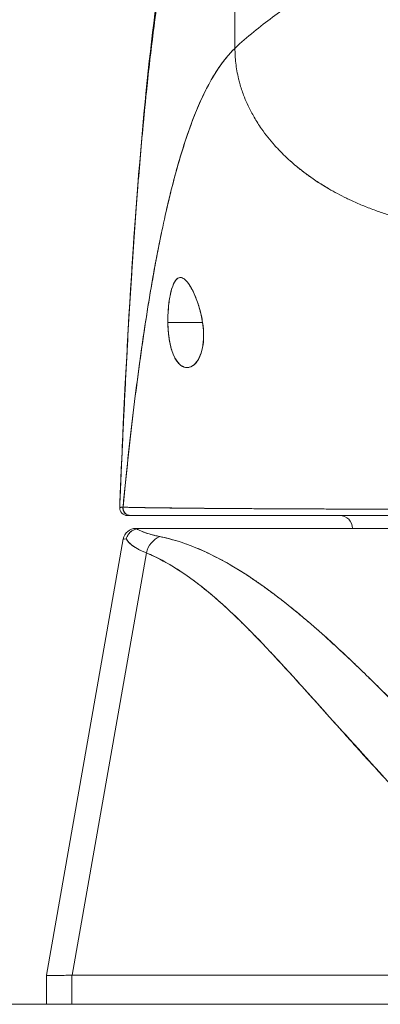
# Model space of a CAD drawing. Header units: inches. Extents: x 14 to 326, y 10 to 205.
# Tile 54 of 107: x 238.289 to 238.841, y 60.681 to 62.188. Entities that reach past the tile are written whole.
import ezdxf

# ---------------------------------------------------------------- set-up
doc = ezdxf.new("R2010")
doc.units = ezdxf.units.IN
doc.header["$LTSCALE"] = 20
doc.header["$MEASUREMENT"] = 0
doc.layers.add('Hatch (ANSI)', color=7, linetype='Continuous', lineweight=5)
doc.layers.add('Visible (ANSI)', color=7, linetype='Continuous', lineweight=5)

msp = doc.modelspace()

# ---------------------------------------------------------------- hatches: boundary and pattern name
at = {"layer": 'Hatch (ANSI)'}
h = msp.add_hatch(dxfattribs=at)
h.set_pattern_fill('ANSI31', color=256, scale=20, angle=90, style=0)
edge = h.paths.add_edge_path()
edge.add_line((257.2125, 59.931), (257.2545, 59.931))
edge.add_line((257.2545, 59.931), (257.3062, 59.931))
edge.add_line((257.3062, 59.931), (257.3062, 60.556))
edge.add_ellipse((257.1812, 60.556), major_axis=(0.125, 0), ratio=1, start_angle=0, end_angle=90)
edge.add_line((257.1812, 60.681), (237.0562, 60.681))
edge.add_ellipse((237.0562, 60.556), major_axis=(0, 0.1249), ratio=1, start_angle=0, end_angle=90)
edge.add_line((236.9312, 60.556), (236.9312, 60.056))
edge.add_line((236.9312, 60.056), (237.0249, 60.056))
edge.add_line((237.0249, 60.056), (237.0249, 60.556))
edge.add_ellipse((237.0562, 60.556), major_axis=(-0.0312, 0), ratio=1, start_angle=270, end_angle=360, ccw=False)
edge.add_line((237.0562, 60.5873), (256.2937, 60.5873))
edge.add_line((256.2937, 60.5873), (257.0437, 60.5873))
edge.add_line((257.0437, 60.5873), (257.1812, 60.5873))
edge.add_ellipse((257.1812, 60.556), major_axis=(0, 0.0313), ratio=1, start_angle=270, end_angle=360, ccw=False)
edge.add_line((257.2125, 60.556), (257.2125, 60.4329))
edge.add_line((257.2125, 60.4329), (257.2125, 59.9882))
edge.add_line((257.2125, 59.9882), (257.2125, 59.931))

# ---------------------------------------------------------------- linework, layer by layer
at = {"layer": 'Visible (ANSI)'}
for p, q in [((238.6185, 62.1439), (238.6181, 62.4291)), ((238.6181, 62.4291), (238.6185, 62.1439)), ((238.5158, 61.7243), (238.5689, 61.7243)), ((238.5689, 61.7243), (238.5158, 61.7243)), ((238.8122, 61.4387), (238.8122, 61.4387)), ((238.8135, 61.4387), (238.8135, 61.4387)), ((238.8297, 61.4386), (238.8297, 61.4386)), ((238.4669, 61.4093), (238.4748, 61.4093)), ((238.4753, 61.4093), (239.1407, 61.4093)), ((238.4753, 61.4093), (238.4753, 61.4093)), ((238.3299, 60.7256), (238.4475, 61.3931)), ((238.483, 61.3717), (238.369, 60.7256)), ((238.369, 60.7256), (238.483, 61.3717)), ((238.6168, 61.3503), (238.6169, 61.3503)), ((238.7247, 61.2715), (238.7247, 61.2715)), ((238.7247, 61.2715), (238.7247, 61.2715)), ((238.7011, 61.1894), (238.7011, 61.1896)), ((238.7206, 61.1681), (238.7206, 61.1679)), ((238.3299, 60.7256), (238.3299, 60.7256)), ((238.3299, 60.7256), (238.3299, 60.681)), ((238.369, 60.7256), (238.3686, 60.7256)), ((238.3686, 60.681), (238.3686, 60.7256)), ((238.3686, 60.7256), (238.3686, 60.681)), ((238.369, 60.7256), (238.8606, 60.7256)), ((238.8606, 60.7256), (238.369, 60.7256)), ((257.1812, 60.681), (237.0562, 60.681))]:
    msp.add_line(p, q, dxfattribs=at)
for centre, radius, start, end in [((238.4538, 61.4408), 0.0118, 177.7242, 270), ((238.4538, 61.4408), 0.0118, 177.7242, 270), ((238.7787, 61.4093), 0.0197, 0, 90), ((238.4669, 61.3896), 0.0197, 90.0001, 170), ((238.4669, 61.3896), 0.0197, 90, 169.9973)]:
    msp.add_arc(centre, radius, start, end, dxfattribs=at)
for centre, major_axis, ratio, start_param, end_param in [((238.4588, 61.4408), (0, -0.0118), 0.999958, 4.618394, 6.283185), ((238.4588, 61.4408), (-0.0011, -0.0118), 0.999959, 4.712389, 6.37718), ((239.1783, 61.4093), (-0.7114, 0), 0.00001, 0.00083, 0.148995), ((239.1461, 61.3897), (-0.6986, 0.0033), 0.000807, 6.168225, 6.283059), ((239.1461, 61.3897), (-0.6986, 0.0033), 0.000808, 6.168225, 6.283059), ((238.5132, 61.3662), (0.0117, 0.0312), 0.918447, 0.714615, 1.733976), ((238.5132, 61.3662), (-0.0117, -0.0312), 0.918447, 3.856208, 4.875568), ((239.017, 60.769), (-0.6871, -0.0434), 0.010707, 6.282471, 6.619896)]:
    msp.add_ellipse(centre, major_axis=major_axis, ratio=ratio, start_param=start_param, end_param=end_param, dxfattribs=at)
for points, knots in [([(238.442, 61.4413), (238.4513, 61.6705), (238.4635, 61.8892), (238.4907, 62.1599), (238.5, 62.2356), (238.512, 62.3074)], [0, 0, 0, 0, 1.850892, 1.850892, 2.628358, 2.628358, 2.628358, 2.628358]), ([(238.8162, 62.3161), (238.8113, 62.3067), (238.8056, 62.2982), (238.7994, 62.2902), (238.7932, 62.2823), (238.7865, 62.275), (238.7792, 62.2681), (238.772, 62.2612), (238.7643, 62.2547), (238.7562, 62.2484), (238.7482, 62.2421), (238.7397, 62.236), (238.731, 62.2299), (238.7223, 62.2238), (238.7132, 62.2176), (238.704, 62.2113), (238.6948, 62.2049), (238.6854, 62.1983), (238.6759, 62.1914), (238.6664, 62.1844), (238.6568, 62.1771), (238.6472, 62.1692), (238.6376, 62.1613), (238.628, 62.1529), (238.6185, 62.1439)], [0, 0, 0, 0, 0.125, 0.125, 0.125, 0.25, 0.25, 0.25, 0.375, 0.375, 0.375, 0.5, 0.5, 0.5, 0.625, 0.625, 0.625, 0.75, 0.75, 0.75, 0.875001, 0.875001, 0.875001, 1, 1, 1, 1]), ([(238.6185, 62.1439), (238.628, 62.1529), (238.6376, 62.1613), (238.6472, 62.1692), (238.6568, 62.1771), (238.6664, 62.1844), (238.6759, 62.1914), (238.6854, 62.1983), (238.6948, 62.2049), (238.704, 62.2112), (238.7132, 62.2176), (238.7223, 62.2238), (238.731, 62.2299), (238.7397, 62.236), (238.7482, 62.2421), (238.7562, 62.2484), (238.7643, 62.2547), (238.772, 62.2612), (238.7792, 62.2681), (238.7865, 62.275), (238.7932, 62.2823), (238.7994, 62.2902), (238.8056, 62.2982), (238.8113, 62.3067), (238.8162, 62.3161)], [0, 0, 0, 0, 0.124961, 0.124961, 0.124961, 0.249967, 0.249967, 0.249967, 0.374972, 0.374972, 0.374972, 0.499978, 0.499978, 0.499978, 0.624983, 0.624983, 0.624983, 0.749989, 0.749989, 0.749989, 0.874994, 0.874994, 0.874994, 1, 1, 1, 1]), ([(238.442, 61.4413), (238.4441, 61.4921), (238.4462, 61.5409), (238.4485, 61.5877), (238.4508, 61.6345), (238.4531, 61.6792), (238.4556, 61.722), (238.4581, 61.7647), (238.4606, 61.8055), (238.4633, 61.8442), (238.466, 61.883), (238.4687, 61.9198), (238.4716, 61.9547), (238.4745, 61.9896), (238.4774, 62.0226), (238.4805, 62.0537), (238.4836, 62.0848), (238.4867, 62.1141), (238.49, 62.1416), (238.4933, 62.1691), (238.4966, 62.1949), (238.5001, 62.2189), (238.5036, 62.243), (238.5072, 62.2654), (238.5108, 62.2862), (238.5113, 62.2891), (238.5118, 62.2918), (238.5123, 62.2946)], [0, 0, 0, 0, 0.122921, 0.122921, 0.122921, 0.245842, 0.245842, 0.245842, 0.368763, 0.368763, 0.368763, 0.491684, 0.491684, 0.491684, 0.614605, 0.614605, 0.614605, 0.737526, 0.737526, 0.737526, 0.860447, 0.860447, 0.860447, 0.983368, 0.983368, 0.983368, 1, 1, 1, 1]), ([(238.5123, 62.2946), (238.5085, 62.2735), (238.5048, 62.2507), (238.5012, 62.2262), (238.4976, 62.2017), (238.4941, 62.1753), (238.4907, 62.1471), (238.4873, 62.1189), (238.484, 62.0888), (238.4808, 62.0567), (238.4776, 62.0247), (238.4745, 61.9907), (238.4716, 61.9546), (238.4686, 61.9185), (238.4658, 61.8804), (238.463, 61.8401), (238.4603, 61.7999), (238.4576, 61.7575), (238.4551, 61.713), (238.4525, 61.6685), (238.4501, 61.6219), (238.4478, 61.5731), (238.4458, 61.5308), (238.4439, 61.4868), (238.442, 61.4413)], [0, 0, 0, 0, 0.127116, 0.127116, 0.127116, 0.254233, 0.254233, 0.254233, 0.381349, 0.381349, 0.381349, 0.508466, 0.508466, 0.508466, 0.635582, 0.635582, 0.635582, 0.762699, 0.762699, 0.762699, 0.889815, 0.889815, 0.889815, 1, 1, 1, 1]), ([(238.6185, 62.1439), (238.6137, 62.1393), (238.609, 62.1342), (238.6043, 62.1284), (238.5997, 62.1227), (238.5951, 62.1164), (238.5906, 62.1094), (238.5861, 62.1025), (238.5816, 62.0949), (238.5773, 62.0866), (238.5729, 62.0784), (238.5686, 62.0695), (238.5644, 62.0599), (238.5602, 62.0504), (238.556, 62.0402), (238.552, 62.0292), (238.5479, 62.0183), (238.5439, 62.0067), (238.54, 61.9944), (238.536, 61.9821), (238.5322, 61.9691), (238.5284, 61.9554), (238.5246, 61.9416), (238.5209, 61.9272), (238.5172, 61.912), (238.5136, 61.8968), (238.51, 61.8809), (238.5065, 61.8642), (238.503, 61.8476), (238.4996, 61.8302), (238.4963, 61.8121), (238.4929, 61.7939), (238.4896, 61.7751), (238.4864, 61.7555), (238.4832, 61.7359), (238.4801, 61.7155), (238.477, 61.6944), (238.474, 61.6734), (238.471, 61.6515), (238.4681, 61.629), (238.4651, 61.6065), (238.4623, 61.5832), (238.4595, 61.5592), (238.4567, 61.5353), (238.4541, 61.5106), (238.4514, 61.4853), (238.45, 61.471), (238.4485, 61.4566), (238.4471, 61.4419)], [0, 0, 0, 0, 0.06426, 0.06426, 0.06426, 0.128523, 0.128523, 0.128523, 0.192785, 0.192785, 0.192785, 0.257047, 0.257047, 0.257047, 0.321309, 0.321309, 0.321309, 0.385571, 0.385571, 0.385571, 0.449834, 0.449834, 0.449834, 0.514096, 0.514096, 0.514096, 0.578358, 0.578358, 0.578358, 0.64262, 0.64262, 0.64262, 0.706882, 0.706882, 0.706882, 0.771145, 0.771145, 0.771145, 0.835407, 0.835407, 0.835407, 0.899669, 0.899669, 0.899669, 0.963931, 0.963931, 0.963931, 1, 1, 1, 1]), ([(238.4471, 61.4419), (238.452, 61.4927), (238.4572, 61.541), (238.4627, 61.5865), (238.4682, 61.6321), (238.474, 61.6749), (238.4801, 61.715), (238.4861, 61.7551), (238.4924, 61.7924), (238.499, 61.8268), (238.5056, 61.8613), (238.5125, 61.893), (238.5197, 61.9219), (238.5268, 61.9508), (238.5342, 61.977), (238.5419, 62.0005), (238.5496, 62.024), (238.5576, 62.0448), (238.5658, 62.0631), (238.574, 62.0814), (238.5825, 62.0972), (238.5913, 62.1106), (238.6001, 62.124), (238.6091, 62.135), (238.6185, 62.1439)], [0, 0, 0, 0, 0.125007, 0.125007, 0.125007, 0.250015, 0.250015, 0.250015, 0.375022, 0.375022, 0.375022, 0.50003, 0.50003, 0.50003, 0.625037, 0.625037, 0.625037, 0.750045, 0.750045, 0.750045, 0.875052, 0.875052, 0.875052, 1, 1, 1, 1]), ([(238.6185, 62.1439), (238.6185, 62.1365), (238.6189, 62.129), (238.6198, 62.1214), (238.6207, 62.1134), (238.6221, 62.1053), (238.6241, 62.0974), (238.6246, 62.095), (238.6253, 62.0926), (238.6259, 62.0902), (238.6276, 62.0841), (238.6296, 62.0781), (238.6318, 62.0722), (238.6351, 62.0635), (238.639, 62.0549), (238.6435, 62.0465), (238.6449, 62.0438), (238.6464, 62.0411), (238.6479, 62.0385), (238.6514, 62.0325), (238.6552, 62.0265), (238.6592, 62.0207), (238.6653, 62.0121), (238.6719, 62.0037), (238.6792, 61.9955), (238.6806, 61.994), (238.682, 61.9925), (238.6834, 61.9909), (238.6896, 61.9843), (238.6962, 61.9778), (238.7032, 61.9715), (238.7076, 61.9676), (238.712, 61.9638), (238.7167, 61.9601), (238.7213, 61.9564), (238.7261, 61.9528), (238.731, 61.9492), (238.7359, 61.9457), (238.741, 61.9422), (238.7462, 61.9388), (238.7514, 61.9355), (238.7567, 61.9322), (238.7621, 61.929), (238.7709, 61.9239), (238.7799, 61.9191), (238.7893, 61.9145), (238.7915, 61.9135), (238.7937, 61.9124), (238.7959, 61.9114), (238.8017, 61.9087), (238.8076, 61.9061), (238.8136, 61.9036), (238.8196, 61.9011), (238.8256, 61.8988), (238.8317, 61.8966), (238.8378, 61.8943), (238.8439, 61.8922), (238.8501, 61.8902), (238.8521, 61.8896), (238.8541, 61.889), (238.8562, 61.8884)], [0, 0, 0, 0, 0.070424, 0.070424, 0.070424, 0.144534, 0.144534, 0.144534, 0.166667, 0.166667, 0.166667, 0.223343, 0.223343, 0.223343, 0.306734, 0.306734, 0.306734, 0.333333, 0.333333, 0.333333, 0.393545, 0.393545, 0.393545, 0.482972, 0.482972, 0.482972, 0.5, 0.5, 0.5, 0.574383, 0.574383, 0.574383, 0.620537, 0.620537, 0.620537, 0.666667, 0.666667, 0.666667, 0.713018, 0.713018, 0.713018, 0.759127, 0.759127, 0.759127, 0.833333, 0.833333, 0.833333, 0.850626, 0.850626, 0.850626, 0.895889, 0.895889, 0.895889, 0.940848, 0.940848, 0.940848, 0.985537, 0.985537, 0.985537, 1, 1, 1, 1]), ([(238.8562, 61.8884), (238.8541, 61.889), (238.8521, 61.8896), (238.8501, 61.8902), (238.8439, 61.8922), (238.8378, 61.8943), (238.8317, 61.8966), (238.8256, 61.8988), (238.8196, 61.9011), (238.8136, 61.9036), (238.8076, 61.9061), (238.8017, 61.9087), (238.7959, 61.9114), (238.7937, 61.9124), (238.7915, 61.9135), (238.7893, 61.9145), (238.7799, 61.9191), (238.7709, 61.9239), (238.7621, 61.929), (238.7512, 61.9354), (238.7408, 61.9421), (238.731, 61.9492), (238.7212, 61.9563), (238.7119, 61.9638), (238.7032, 61.9715), (238.6962, 61.9778), (238.6896, 61.9843), (238.6834, 61.9909), (238.682, 61.9925), (238.6806, 61.994), (238.6792, 61.9955), (238.6719, 62.0037), (238.6653, 62.0121), (238.6592, 62.0207), (238.6552, 62.0265), (238.6514, 62.0325), (238.6479, 62.0385), (238.6464, 62.0411), (238.6449, 62.0438), (238.6435, 62.0465), (238.639, 62.0549), (238.6351, 62.0635), (238.6318, 62.0722), (238.6296, 62.0781), (238.6276, 62.0841), (238.6259, 62.0902), (238.6253, 62.0925), (238.6246, 62.0949), (238.6241, 62.0974), (238.6221, 62.1053), (238.6207, 62.1134), (238.6198, 62.1214), (238.6189, 62.129), (238.6185, 62.1365), (238.6185, 62.1439)], [0, 0, 0, 0, 0.014459, 0.014459, 0.014459, 0.059137, 0.059137, 0.059137, 0.104088, 0.104088, 0.104088, 0.149345, 0.149345, 0.149345, 0.166667, 0.166667, 0.166667, 0.24084, 0.24084, 0.24084, 0.33319, 0.33319, 0.33319, 0.425633, 0.425633, 0.425633, 0.5, 0.5, 0.5, 0.517058, 0.517058, 0.517058, 0.606462, 0.606462, 0.606462, 0.666667, 0.666667, 0.666667, 0.693307, 0.693307, 0.693307, 0.776791, 0.776791, 0.776791, 0.833333, 0.833333, 0.833333, 0.855634, 0.855634, 0.855634, 0.929684, 0.929684, 0.929684, 1, 1, 1, 1]), ([(238.5689, 61.7243), (238.5677, 61.7318), (238.5661, 61.7395), (238.5639, 61.747), (238.5617, 61.7545), (238.5591, 61.7617), (238.5562, 61.768), (238.5533, 61.7743), (238.5503, 61.7798), (238.5473, 61.7839), (238.5443, 61.788), (238.5414, 61.7909), (238.5386, 61.7922), (238.5359, 61.7936), (238.5333, 61.7935), (238.5309, 61.792), (238.5285, 61.7904), (238.5264, 61.7875), (238.5245, 61.7834), (238.5226, 61.7792), (238.521, 61.7739), (238.5196, 61.7677), (238.5183, 61.7616), (238.5173, 61.7546), (238.5166, 61.7472), (238.516, 61.7398), (238.5157, 61.732), (238.5158, 61.7243)], [0, 0, 0, 0, 0.111111, 0.111111, 0.111111, 0.222222, 0.222222, 0.222222, 0.333333, 0.333333, 0.333333, 0.444444, 0.444444, 0.444444, 0.555556, 0.555556, 0.555556, 0.666667, 0.666667, 0.666667, 0.777778, 0.777778, 0.777778, 0.888889, 0.888889, 0.888889, 1, 1, 1, 1]), ([(238.5689, 61.7243), (238.5679, 61.7314), (238.5664, 61.7382), (238.5644, 61.7451), (238.5625, 61.752), (238.56, 61.759), (238.5574, 61.7652), (238.5558, 61.769), (238.5542, 61.7724), (238.5525, 61.7755), (238.5514, 61.7776), (238.5503, 61.7794), (238.5492, 61.7811), (238.5465, 61.7854), (238.5438, 61.7885), (238.5413, 61.7905), (238.5388, 61.7925), (238.5364, 61.7933), (238.5343, 61.7932), (238.5325, 61.793), (238.5309, 61.7922), (238.5293, 61.7907), (238.529, 61.7904), (238.5286, 61.79), (238.5283, 61.7896), (238.5264, 61.7874), (238.5247, 61.7843), (238.5232, 61.7802), (238.5216, 61.776), (238.5202, 61.7709), (238.5191, 61.7649), (238.5189, 61.7641), (238.5188, 61.7633), (238.5186, 61.7624), (238.5177, 61.7571), (238.517, 61.7512), (238.5165, 61.7453), (238.5159, 61.7384), (238.5157, 61.7315), (238.5158, 61.7243)], [0, 0, 0, 0, 0.1, 0.1, 0.1, 0.2, 0.2, 0.2, 0.2605674, 0.2605674, 0.2605674, 0.3, 0.3, 0.3, 0.4, 0.4, 0.4, 0.5, 0.5, 0.5, 0.5813015, 0.5813015, 0.5813015, 0.6, 0.6, 0.6, 0.7, 0.7, 0.7, 0.8, 0.8, 0.8, 0.8138596, 0.8138596, 0.8138596, 0.9, 0.9, 0.9, 0.9999975, 0.9999975, 0.9999975, 0.9999975]), ([(238.5158, 61.7243), (238.5158, 61.7234), (238.5159, 61.7226), (238.5159, 61.7217), (238.5161, 61.715), (238.5166, 61.7086), (238.5174, 61.7023), (238.5183, 61.6952), (238.5198, 61.6884), (238.5216, 61.6822), (238.5235, 61.6761), (238.5259, 61.6708), (238.5287, 61.6665), (238.5298, 61.6647), (238.531, 61.6632), (238.5323, 61.6618), (238.5341, 61.6599), (238.536, 61.6583), (238.538, 61.6573), (238.5413, 61.6555), (238.5447, 61.655), (238.5479, 61.6557), (238.5511, 61.6563), (238.5542, 61.658), (238.5569, 61.6606), (238.5596, 61.6632), (238.562, 61.6666), (238.564, 61.6708), (238.566, 61.6749), (238.5676, 61.6798), (238.5688, 61.6854), (238.5699, 61.6911), (238.5705, 61.6975), (238.5705, 61.7041), (238.5705, 61.7055), (238.5705, 61.707), (238.5704, 61.7085), (238.5703, 61.7136), (238.5697, 61.7188), (238.5689, 61.7243)], [0, 0, 0, 0, 0.011257, 0.011257, 0.011257, 0.1, 0.1, 0.1, 0.2, 0.2, 0.2, 0.3, 0.3, 0.3, 0.340774, 0.340774, 0.340774, 0.4, 0.4, 0.4, 0.5, 0.5, 0.5, 0.6, 0.6, 0.6, 0.7, 0.7, 0.7, 0.8, 0.8, 0.8, 0.9, 0.9, 0.9, 0.92235, 0.92235, 0.92235, 1, 1, 1, 1]), ([(238.5158, 61.7243), (238.5159, 61.7172), (238.5164, 61.7102), (238.5173, 61.7034), (238.5181, 61.6966), (238.5194, 61.6901), (238.521, 61.6842), (238.5227, 61.6784), (238.5248, 61.6731), (238.5273, 61.6688), (238.5298, 61.6644), (238.5327, 61.6609), (238.5358, 61.6586), (238.539, 61.6563), (238.5425, 61.6552), (238.5459, 61.6554), (238.5494, 61.6556), (238.5528, 61.6571), (238.5559, 61.6598), (238.559, 61.6624), (238.5617, 61.6661), (238.5639, 61.6706), (238.5661, 61.6751), (238.5678, 61.6803), (238.5689, 61.686), (238.57, 61.6917), (238.5705, 61.6979), (238.5705, 61.7044), (238.5705, 61.7108), (238.57, 61.7176), (238.5689, 61.7243)], [0, 0, 0, 0, 0.1, 0.1, 0.1, 0.2, 0.2, 0.2, 0.3, 0.3, 0.3, 0.4, 0.4, 0.4, 0.5, 0.5, 0.5, 0.6, 0.6, 0.6, 0.7, 0.7, 0.7, 0.8, 0.8, 0.8, 0.9, 0.9, 0.9, 1, 1, 1, 1]), ([(238.4471, 61.4419), (238.4469, 61.4418), (238.4467, 61.4417), (238.4465, 61.4416), (238.4463, 61.4416), (238.4462, 61.4416), (238.446, 61.4416), (238.446, 61.4416), (238.446, 61.4416), (238.446, 61.4416), (238.4458, 61.4416), (238.4457, 61.4417), (238.4456, 61.4417), (238.4454, 61.4417), (238.4453, 61.4417), (238.4452, 61.4417), (238.4451, 61.4417), (238.4451, 61.4417), (238.445, 61.4417), (238.445, 61.4417), (238.4449, 61.4417), (238.4449, 61.4417), (238.4448, 61.4417), (238.4447, 61.4417), (238.4446, 61.4417), (238.4444, 61.4416), (238.4442, 61.4416), (238.4441, 61.4415), (238.4441, 61.4415), (238.444, 61.4415), (238.444, 61.4415), (238.4438, 61.4415), (238.4437, 61.4414), (238.4435, 61.4414), (238.4434, 61.4413), (238.4433, 61.4413), (238.4433, 61.4413), (238.4432, 61.4413), (238.4431, 61.4413), (238.4431, 61.4413), (238.443, 61.4413), (238.4429, 61.4413), (238.4429, 61.4413), (238.4428, 61.4413), (238.4427, 61.4414), (238.4427, 61.4414), (238.4427, 61.4414), (238.4427, 61.4414), (238.4427, 61.4414), (238.4426, 61.4414), (238.4426, 61.4415), (238.4425, 61.4415), (238.4424, 61.4416), (238.4424, 61.4416), (238.4423, 61.4416), (238.4423, 61.4416), (238.4423, 61.4416), (238.4423, 61.4416), (238.4422, 61.4417), (238.4422, 61.4416), (238.4422, 61.4416), (238.4421, 61.4416), (238.4421, 61.4414), (238.442, 61.4413)], [0, 0, 0, 0, 0.081335, 0.081335, 0.081335, 0.142857, 0.142857, 0.142857, 0.149075, 0.149075, 0.149075, 0.208369, 0.208369, 0.208369, 0.261718, 0.261718, 0.261718, 0.285714, 0.285714, 0.285714, 0.31059, 0.31059, 0.31059, 0.356152, 0.356152, 0.356152, 0.428571, 0.428571, 0.428571, 0.441332, 0.441332, 0.441332, 0.524105, 0.524105, 0.524105, 0.571429, 0.571429, 0.571429, 0.612746, 0.612746, 0.612746, 0.661888, 0.661888, 0.661888, 0.714286, 0.714286, 0.714286, 0.715129, 0.715129, 0.715129, 0.773301, 0.773301, 0.773301, 0.837913, 0.837913, 0.837913, 0.857143, 0.857143, 0.857143, 0.911653, 0.911653, 0.911653, 1, 1, 1, 1]), ([(238.442, 61.4413), (238.4422, 61.4413), (238.4424, 61.4413), (238.4428, 61.4414), (238.4429, 61.4414), (238.443, 61.4414), (238.4431, 61.4414), (238.4433, 61.4414), (238.4437, 61.4415), (238.444, 61.4415), (238.4443, 61.4415), (238.4445, 61.4416), (238.4448, 61.4416), (238.445, 61.4416), (238.4452, 61.4417), (238.4453, 61.4417), (238.4458, 61.4418), (238.4464, 61.4418), (238.4471, 61.4419)], [0, 0, 0, 0, 0.266519, 0.266519, 0.266519, 0.333333, 0.333333, 0.333333, 0.518206, 0.518206, 0.518206, 0.666667, 0.666667, 0.666667, 0.753542, 0.753542, 0.753542, 1, 1, 1, 1]), ([(238.4426, 61.4415), (238.4425, 61.4414), (238.4425, 61.4414), (238.4424, 61.4414), (238.4422, 61.4414), (238.4421, 61.4414), (238.442, 61.4413)], [0.97286161, 0.97286161, 0.97286161, 0.97286161, 0.97776441, 0.97776441, 0.97776441, 0.99532755, 0.99532755, 0.99532755, 0.99532755]), ([(238.4441, 61.4416), (238.4443, 61.4416), (238.4445, 61.4416), (238.4447, 61.4416), (238.4454, 61.4416), (238.4461, 61.4417), (238.4471, 61.4417)], [0.04625542, 0.04625542, 0.04625542, 0.04625542, 0.05176154, 0.05176154, 0.05176154, 0.06909371, 0.06909371, 0.06909371, 0.06909371]), ([(238.4471, 61.4418), (238.4469, 61.4418), (238.4468, 61.4417), (238.4467, 61.4417), (238.4458, 61.4417), (238.445, 61.4417), (238.4444, 61.4416)], [0.92294193, 0.92294193, 0.92294193, 0.92294193, 0.92594829, 0.92594829, 0.92594829, 0.94697926, 0.94697926, 0.94697926, 0.94697926]), ([(238.4471, 61.4419), (238.4472, 61.4419), (238.4475, 61.4418), (238.448, 61.4418), (238.4485, 61.4418), (238.4493, 61.4417), (238.4503, 61.4417), (238.4512, 61.4416), (238.4525, 61.4416), (238.4539, 61.4415), (238.4553, 61.4415), (238.4569, 61.4415), (238.4587, 61.4414), (238.4592, 61.4414), (238.4597, 61.4414), (238.4602, 61.4414), (238.4616, 61.4413), (238.4631, 61.4413), (238.4648, 61.4413), (238.467, 61.4412), (238.4693, 61.4412), (238.4719, 61.4411), (238.4747, 61.4411), (238.4777, 61.441), (238.4809, 61.441), (238.4844, 61.4409), (238.4881, 61.4409), (238.4922, 61.4408), (238.4936, 61.4408), (238.4951, 61.4408), (238.4966, 61.4408), (238.4995, 61.4407), (238.5026, 61.4407), (238.5058, 61.4406), (238.5109, 61.4406), (238.5162, 61.4405), (238.5219, 61.4405), (238.5278, 61.4404), (238.5341, 61.4403), (238.5407, 61.4403), (238.5453, 61.4402), (238.5501, 61.4402), (238.555, 61.4401), (238.5574, 61.4401), (238.5598, 61.4401), (238.5623, 61.4401), (238.5701, 61.44), (238.5784, 61.4399), (238.5869, 61.4398), (238.5957, 61.4398), (238.6049, 61.4397), (238.6144, 61.4396), (238.6205, 61.4396), (238.6267, 61.4396), (238.633, 61.4395), (238.6357, 61.4395), (238.6384, 61.4395), (238.6412, 61.4395), (238.6493, 61.4394), (238.6575, 61.4394), (238.666, 61.4394), (238.6737, 61.4393), (238.6815, 61.4393), (238.6895, 61.4393), (238.697, 61.4392), (238.7047, 61.4392), (238.7126, 61.4391), (238.7178, 61.4391), (238.7231, 61.4391), (238.7285, 61.4391), (238.7311, 61.4391), (238.7337, 61.4391), (238.7364, 61.439), (238.7445, 61.439), (238.7528, 61.439), (238.7612, 61.4389), (238.7698, 61.4389), (238.7785, 61.4388), (238.7873, 61.4388), (238.7965, 61.4388), (238.8058, 61.4387), (238.8151, 61.4387), (238.8235, 61.4386), (238.832, 61.4386), (238.8404, 61.4386), (238.8412, 61.4386), (238.8421, 61.4386), (238.843, 61.4386), (238.8514, 61.4385), (238.8597, 61.4385), (238.868, 61.4385), (238.8756, 61.4384), (238.8831, 61.4384), (238.8906, 61.4384), (238.8974, 61.4384), (238.9041, 61.4383), (238.9109, 61.4383), (238.9169, 61.4383), (238.923, 61.4383), (238.929, 61.4383), (238.9345, 61.4383), (238.9399, 61.4383), (238.9453, 61.4383), (238.9472, 61.4383), (238.9492, 61.4383), (238.9511, 61.4383), (238.9542, 61.4383), (238.9572, 61.4383), (238.9603, 61.4383), (238.9651, 61.4383), (238.9698, 61.4383), (238.9746, 61.4383), (238.9794, 61.4383), (238.9841, 61.4383), (238.9889, 61.4384), (238.9938, 61.4384), (238.9988, 61.4384), (239.0038, 61.4384), (239.0092, 61.4384), (239.0147, 61.4385), (239.0202, 61.4385), (239.0261, 61.4385), (239.032, 61.4386), (239.038, 61.4386), (239.0436, 61.4386), (239.0491, 61.4387), (239.0548, 61.4387), (239.0568, 61.4387), (239.0589, 61.4387), (239.061, 61.4387), (239.0638, 61.4387), (239.0667, 61.4388), (239.0695, 61.4388), (239.0739, 61.4388), (239.0783, 61.4388), (239.0827, 61.4389), (239.0868, 61.4389), (239.0908, 61.4389), (239.0949, 61.4389), (239.0987, 61.439), (239.1024, 61.439), (239.1062, 61.439), (239.1097, 61.439), (239.1132, 61.4391), (239.1167, 61.4391), (239.1199, 61.4391), (239.1231, 61.4391), (239.1264, 61.4392), (239.1294, 61.4392), (239.1324, 61.4392), (239.1355, 61.4392), (239.1383, 61.4392), (239.1411, 61.4393), (239.1439, 61.4393), (239.1465, 61.4393), (239.1492, 61.4393), (239.1518, 61.4393), (239.1543, 61.4394), (239.1568, 61.4394), (239.1593, 61.4394), (239.1616, 61.4394), (239.1639, 61.4394), (239.1663, 61.4395), (239.1684, 61.4395), (239.1706, 61.4395), (239.1728, 61.4395), (239.1748, 61.4395), (239.1767, 61.4395), (239.1787, 61.4396), (239.1805, 61.4396), (239.1823, 61.4396), (239.1841, 61.4396), (239.1846, 61.4396), (239.185, 61.4396), (239.1855, 61.4396)], [0, 0, 0, 0, 0.025215, 0.025215, 0.025215, 0.052019, 0.052019, 0.052019, 0.078475, 0.078475, 0.078475, 0.104458, 0.104458, 0.104458, 0.111111, 0.111111, 0.111111, 0.130002, 0.130002, 0.130002, 0.155281, 0.155281, 0.155281, 0.182167, 0.182167, 0.182167, 0.211639, 0.211639, 0.211639, 0.222222, 0.222222, 0.222222, 0.242719, 0.242719, 0.242719, 0.275303, 0.275303, 0.275303, 0.309372, 0.309372, 0.309372, 0.333333, 0.333333, 0.333333, 0.34491, 0.34491, 0.34491, 0.381911, 0.381911, 0.381911, 0.420108, 0.420108, 0.420108, 0.444444, 0.444444, 0.444444, 0.45489, 0.45489, 0.45489, 0.485385, 0.485385, 0.485385, 0.512843, 0.512843, 0.512843, 0.5386, 0.5386, 0.5386, 0.555556, 0.555556, 0.555556, 0.563824, 0.563824, 0.563824, 0.589065, 0.589065, 0.589065, 0.614921, 0.614921, 0.614921, 0.642049, 0.642049, 0.642049, 0.666667, 0.666667, 0.666667, 0.669208, 0.669208, 0.669208, 0.693865, 0.693865, 0.693865, 0.716345, 0.716345, 0.716345, 0.736729, 0.736729, 0.736729, 0.755149, 0.755149, 0.755149, 0.771835, 0.771835, 0.771835, 0.777778, 0.777778, 0.777778, 0.787269, 0.787269, 0.787269, 0.80203, 0.80203, 0.80203, 0.816729, 0.816729, 0.816729, 0.83205, 0.83205, 0.83205, 0.848651, 0.848651, 0.848651, 0.866499, 0.866499, 0.866499, 0.882849, 0.882849, 0.882849, 0.888889, 0.888889, 0.888889, 0.896936, 0.896936, 0.896936, 0.909337, 0.909337, 0.909337, 0.920569, 0.920569, 0.920569, 0.930826, 0.930826, 0.930826, 0.940227, 0.940227, 0.940227, 0.948872, 0.948872, 0.948872, 0.956852, 0.956852, 0.956852, 0.964251, 0.964251, 0.964251, 0.971144, 0.971144, 0.971144, 0.977589, 0.977589, 0.977589, 0.983597, 0.983597, 0.983597, 0.989157, 0.989157, 0.989157, 0.994249, 0.994249, 0.994249, 0.998848, 0.998848, 0.998848, 1, 1, 1, 1]), ([(239.1855, 61.4396), (239.1765, 61.4395), (239.166, 61.4394), (239.155, 61.4394), (239.1495, 61.4393), (239.1439, 61.4393), (239.1383, 61.4392), (239.1367, 61.4392), (239.1351, 61.4392), (239.1335, 61.4392), (239.1255, 61.4391), (239.1174, 61.4391), (239.1092, 61.439), (239.1014, 61.439), (239.0935, 61.4389), (239.0854, 61.4389), (239.0843, 61.4389), (239.0833, 61.4389), (239.0823, 61.4389), (239.0728, 61.4388), (239.0631, 61.4387), (239.0532, 61.4387), (239.0446, 61.4386), (239.0358, 61.4386), (239.0269, 61.4385), (239.0253, 61.4385), (239.0238, 61.4385), (239.0222, 61.4385), (239.0118, 61.4385), (239.0012, 61.4384), (238.9903, 61.4384), (238.9814, 61.4383), (238.9724, 61.4383), (238.9632, 61.4383), (238.9615, 61.4383), (238.9598, 61.4383), (238.9581, 61.4383), (238.9473, 61.4383), (238.9363, 61.4383), (238.9251, 61.4383), (238.9151, 61.4383), (238.905, 61.4383), (238.8947, 61.4384), (238.8936, 61.4384), (238.8924, 61.4384), (238.8913, 61.4384), (238.8799, 61.4384), (238.8684, 61.4384), (238.8567, 61.4385), (238.8453, 61.4385), (238.8337, 61.4386), (238.8221, 61.4387), (238.8103, 61.4387), (238.7985, 61.4388), (238.7865, 61.4388), (238.7747, 61.4389), (238.7628, 61.4389), (238.7508, 61.439), (238.7493, 61.439), (238.7477, 61.439), (238.7461, 61.439), (238.736, 61.439), (238.7258, 61.4391), (238.7156, 61.4391), (238.7042, 61.4392), (238.6929, 61.4392), (238.6816, 61.4393), (238.6772, 61.4393), (238.6728, 61.4393), (238.6684, 61.4393), (238.662, 61.4394), (238.6556, 61.4394), (238.6493, 61.4394), (238.6301, 61.4396), (238.6112, 61.4397), (238.5926, 61.4398), (238.5921, 61.4398), (238.5915, 61.4398), (238.5909, 61.4398), (238.5738, 61.4399), (238.5572, 61.4401), (238.5422, 61.4402), (238.536, 61.4403), (238.53, 61.4404), (238.5244, 61.4404), (238.517, 61.4405), (238.5102, 61.4406), (238.504, 61.4407), (238.4937, 61.4408), (238.4851, 61.4409), (238.478, 61.441), (238.4775, 61.441), (238.477, 61.441), (238.4766, 61.4411), (238.4691, 61.4412), (238.4634, 61.4413), (238.459, 61.4414), (238.4573, 61.4414), (238.4557, 61.4415), (238.4544, 61.4415), (238.4525, 61.4416), (238.451, 61.4417), (238.4499, 61.4417), (238.4481, 61.4418), (238.4472, 61.4419), (238.4471, 61.4419)], [0, 0, 0, 0, 0.051587, 0.051587, 0.051587, 0.076923, 0.076923, 0.076923, 0.084185, 0.084185, 0.084185, 0.12001, 0.12001, 0.12001, 0.153846, 0.153846, 0.153846, 0.158111, 0.158111, 0.158111, 0.197166, 0.197166, 0.197166, 0.230769, 0.230769, 0.230769, 0.236582, 0.236582, 0.236582, 0.275566, 0.275566, 0.275566, 0.307692, 0.307692, 0.307692, 0.313667, 0.313667, 0.313667, 0.351144, 0.351144, 0.351144, 0.384615, 0.384615, 0.384615, 0.388358, 0.388358, 0.388358, 0.425269, 0.425269, 0.425269, 0.461538, 0.461538, 0.461538, 0.498022, 0.498022, 0.498022, 0.533802, 0.533802, 0.533802, 0.538462, 0.538462, 0.538462, 0.568677, 0.568677, 0.568677, 0.602294, 0.602294, 0.602294, 0.615385, 0.615385, 0.615385, 0.634551, 0.634551, 0.634551, 0.692308, 0.692308, 0.692308, 0.694069, 0.694069, 0.694069, 0.747191, 0.747191, 0.747191, 0.769231, 0.769231, 0.769231, 0.798153, 0.798153, 0.798153, 0.846154, 0.846154, 0.846154, 0.849449, 0.849449, 0.849449, 0.901739, 0.901739, 0.901739, 0.923077, 0.923077, 0.923077, 0.952173, 0.952173, 0.952173, 1, 1, 1, 1]), ([(238.4538, 61.429), (238.454, 61.429), (238.4544, 61.429), (238.4548, 61.429), (238.4553, 61.429), (238.4559, 61.429), (238.4565, 61.429), (238.4572, 61.429), (238.458, 61.429), (238.4588, 61.429)], [0, 0, 0, 0, 0.333333, 0.333333, 0.333333, 0.666667, 0.666667, 0.666667, 1, 1, 1, 1]), ([(238.4588, 61.429), (238.4582, 61.429), (238.4576, 61.429), (238.4571, 61.429), (238.4566, 61.429), (238.4562, 61.429), (238.4558, 61.429), (238.4553, 61.429), (238.4549, 61.429), (238.4546, 61.429), (238.4542, 61.429), (238.454, 61.429), (238.4538, 61.429)], [0, 0, 0, 0, 0.241265, 0.241265, 0.241265, 0.474784, 0.474784, 0.474784, 0.727965, 0.727965, 0.727965, 1, 1, 1, 1]), ([(238.6702, 61.429), (238.6702, 61.429), (238.6702, 61.429), (238.6702, 61.429), (238.6633, 61.429), (238.6566, 61.429), (238.65, 61.429), (238.6409, 61.429), (238.6321, 61.429), (238.6236, 61.429), (238.6142, 61.429), (238.6052, 61.429), (238.5965, 61.429), (238.5881, 61.429), (238.58, 61.429), (238.5723, 61.429), (238.5649, 61.429), (238.5578, 61.429), (238.551, 61.429), (238.5445, 61.429), (238.5384, 61.429), (238.5326, 61.429), (238.527, 61.429), (238.5217, 61.429), (238.5167, 61.429), (238.516, 61.429), (238.5153, 61.429), (238.5147, 61.429), (238.5107, 61.429), (238.5069, 61.429), (238.5033, 61.429), (238.4993, 61.429), (238.4956, 61.429), (238.4922, 61.429), (238.489, 61.429), (238.4861, 61.429), (238.4834, 61.429), (238.4808, 61.429), (238.4785, 61.429), (238.4763, 61.429), (238.4741, 61.429), (238.4721, 61.429), (238.4704, 61.429), (238.4686, 61.429), (238.467, 61.429), (238.4656, 61.429), (238.4642, 61.429), (238.463, 61.429), (238.462, 61.429), (238.461, 61.429), (238.4603, 61.429), (238.4597, 61.429), (238.4592, 61.429), (238.4589, 61.429), (238.4588, 61.429)], [0.5, 0.5, 0.5, 0.5, 0.5, 0.5, 0.5, 0.5258228, 0.5258228, 0.5258228, 0.561377, 0.561377, 0.561377, 0.6006713, 0.6006713, 0.6006713, 0.6389349, 0.6389349, 0.6389349, 0.6758218, 0.6758218, 0.6758218, 0.7112841, 0.7112841, 0.7112841, 0.7452749, 0.7452749, 0.7452749, 0.75, 0.75, 0.75, 0.7777494, 0.7777494, 0.7777494, 0.808588, 0.808588, 0.808588, 0.8367556, 0.8367556, 0.8367556, 0.8632657, 0.8632657, 0.8632657, 0.8900795, 0.8900795, 0.8900795, 0.9173812, 0.9173812, 0.9173812, 0.945208, 0.945208, 0.945208, 0.9734289, 0.9734289, 0.9734289, 1, 1, 1, 1]), ([(238.5147, 61.429), (238.4836, 61.429), (238.465, 61.429), (238.4594, 61.429), (238.4589, 61.429), (238.4588, 61.429)], [0, 0, 0, 0, 0.6363501, 0.6363501, 0.7343735, 0.7343735, 0.7343735, 0.7343735]), ([(238.4588, 61.429), (238.4593, 61.429), (238.4636, 61.429), (238.4718, 61.429), (238.48, 61.429), (238.4921, 61.429), (238.5078, 61.429), (238.5235, 61.429), (238.5428, 61.429), (238.5654, 61.429), (238.588, 61.429), (238.6138, 61.429), (238.6422, 61.429), (238.6513, 61.429), (238.6606, 61.429), (238.6702, 61.429)], [0, 0, 0, 0, 0.1111111, 0.1111111, 0.1111111, 0.2222222, 0.2222222, 0.2222222, 0.3333333, 0.3333333, 0.3333333, 0.4444444, 0.4444444, 0.4444444, 0.4799031, 0.4799031, 0.4799031, 0.4799031]), ([(238.9043, 61.429), (238.9043, 61.429), (238.9043, 61.429), (238.9043, 61.429), (238.9014, 61.429), (238.8985, 61.429), (238.8956, 61.429), (238.8881, 61.429), (238.8807, 61.429), (238.8734, 61.429), (238.8651, 61.429), (238.8568, 61.429), (238.8487, 61.429), (238.8395, 61.429), (238.8303, 61.429), (238.8213, 61.429), (238.8121, 61.429), (238.8029, 61.429), (238.7939, 61.429), (238.7891, 61.429), (238.7844, 61.429), (238.7797, 61.429), (238.7797, 61.429), (238.7797, 61.429), (238.7797, 61.429)], [0.25, 0.25, 0.25, 0.25, 0.25, 0.25, 0.25, 0.2583148, 0.2583148, 0.2583148, 0.279758, 0.279758, 0.279758, 0.3040057, 0.3040057, 0.3040057, 0.3316449, 0.3316449, 0.3316449, 0.3599699, 0.3599699, 0.3599699, 0.375, 0.375, 0.375, 0.375, 0.375, 0.375, 0.375]), ([(238.7797, 61.429), (238.8017, 61.429), (238.8243, 61.429), (238.8465, 61.429), (238.8661, 61.429), (238.8853, 61.429), (238.9043, 61.429)], [0.6002833, 0.6002833, 0.6002833, 0.6002833, 0.6666667, 0.6666667, 0.6666667, 0.7252003, 0.7252003, 0.7252003, 0.7252003]), ([(238.468, 61.4086), (238.4663, 61.4081), (238.4645, 61.4075), (238.4629, 61.4067), (238.4622, 61.4063), (238.4615, 61.4059), (238.4608, 61.4054), (238.4586, 61.4039), (238.4567, 61.4021), (238.4552, 61.4), (238.4538, 61.3979), (238.4527, 61.3955), (238.4521, 61.3931)], [0, 0, 0, 0, 0.227317, 0.227317, 0.227317, 0.333333, 0.333333, 0.333333, 0.666667, 0.666667, 0.666667, 1, 1, 1, 1]), ([(238.4521, 61.3931), (238.4527, 61.3955), (238.4538, 61.3979), (238.4552, 61.4), (238.4567, 61.4021), (238.4586, 61.404), (238.4608, 61.4054), (238.463, 61.4069), (238.4654, 61.4079), (238.468, 61.4086)], [0, 0, 0, 0, 0.333333, 0.333333, 0.333333, 0.666667, 0.666667, 0.666667, 1, 1, 1, 1]), ([(238.4753, 61.4093), (238.4745, 61.4093), (238.4738, 61.4093), (238.4731, 61.4093), (238.4723, 61.4092), (238.4716, 61.4092), (238.4708, 61.4091), (238.4699, 61.409), (238.469, 61.4088), (238.468, 61.4086)], [0, 0, 0, 0, 0.333333, 0.333333, 0.333333, 0.666667, 0.666667, 0.666667, 1, 1, 1, 1]), ([(238.4753, 61.4093), (238.4745, 61.4093), (238.4738, 61.4093), (238.4731, 61.4093), (238.4723, 61.4092), (238.4716, 61.4092), (238.4708, 61.4091), (238.4699, 61.409), (238.469, 61.4088), (238.468, 61.4086)], [0, 0, 0, 0, 0.333333, 0.333333, 0.333333, 0.666667, 0.666667, 0.666667, 1, 1, 1, 1]), ([(238.468, 61.4086), (238.4704, 61.4071), (238.4733, 61.4057), (238.4767, 61.4043), (238.4802, 61.4029), (238.4841, 61.4016), (238.4885, 61.4004), (238.4929, 61.3991), (238.4978, 61.398), (238.5032, 61.3968)], [0, 0, 0, 0, 0.3333333, 0.3333333, 0.3333333, 0.6666667, 0.6666667, 0.6666667, 1, 1, 1, 1]), ([(238.468, 61.4086), (238.468, 61.4086), (238.4681, 61.4085), (238.4681, 61.4085), (238.4699, 61.4074), (238.472, 61.4063), (238.4744, 61.4053), (238.4768, 61.4042), (238.4795, 61.4032), (238.4824, 61.4022), (238.4853, 61.4013), (238.4885, 61.4003), (238.492, 61.3994), (238.4954, 61.3985), (238.4992, 61.3977), (238.5032, 61.3968)], [0, 0, 0, 0, 0.0066, 0.0066, 0.0066, 0.256927, 0.256927, 0.256927, 0.505833, 0.505833, 0.505833, 0.753477, 0.753477, 0.753477, 1, 1, 1, 1]), ([(239.1408, 61.4093), (239.092, 61.4093), (239.0447, 61.4093), (238.9985, 61.4093), (238.9523, 61.4093), (238.9073, 61.4093), (238.8643, 61.4093), (238.8213, 61.4093), (238.7803, 61.4093), (238.7418, 61.4093), (238.7033, 61.4093), (238.6673, 61.4093), (238.6343, 61.4093), (238.6013, 61.4093), (238.5712, 61.4093), (238.5446, 61.4093), (238.5181, 61.4093), (238.495, 61.4093), (238.4753, 61.4093)], [0, 0, 0, 0, 0.166667, 0.166667, 0.166667, 0.333333, 0.333333, 0.333333, 0.5, 0.5, 0.5, 0.666667, 0.666667, 0.666667, 0.833333, 0.833333, 0.833333, 1, 1, 1, 1]), ([(238.4521, 61.3931), (238.4537, 61.3904), (238.4558, 61.3879), (238.4586, 61.3854), (238.4614, 61.3829), (238.4648, 61.3806), (238.4689, 61.3783), (238.473, 61.376), (238.4777, 61.3738), (238.483, 61.3717)], [0, 0, 0, 0, 0.3333333, 0.3333333, 0.3333333, 0.6666667, 0.6666667, 0.6666667, 0.9999879, 0.9999879, 0.9999879, 0.9999879]), ([(238.483, 61.3717), (238.4793, 61.3731), (238.476, 61.3746), (238.473, 61.3761), (238.4716, 61.3768), (238.4702, 61.3776), (238.4689, 61.3783), (238.4674, 61.3791), (238.466, 61.38), (238.4647, 61.3808), (238.4624, 61.3823), (238.4604, 61.3838), (238.4586, 61.3854), (238.4585, 61.3855), (238.4584, 61.3856), (238.4582, 61.3858), (238.4564, 61.3874), (238.4548, 61.3892), (238.4535, 61.3909), (238.453, 61.3917), (238.4526, 61.3924), (238.4521, 61.3931)], [0, 0, 0, 0, 0.227322, 0.227322, 0.227322, 0.333333, 0.333333, 0.333333, 0.45463, 0.45463, 0.45463, 0.666667, 0.666667, 0.666667, 0.681967, 0.681967, 0.681967, 0.9093, 0.9093, 0.9093, 1, 1, 1, 1]), ([(238.5032, 61.3968), (238.5165, 61.3941), (238.5296, 61.3904), (238.5427, 61.3858), (238.5558, 61.3812), (238.5687, 61.3757), (238.5818, 61.3693), (238.5948, 61.3629), (238.608, 61.3557), (238.6214, 61.3475), (238.6348, 61.3394), (238.6484, 61.3303), (238.6625, 61.3203), (238.6765, 61.3103), (238.6909, 61.2993), (238.7058, 61.2872), (238.7207, 61.2751), (238.7362, 61.2619), (238.7524, 61.2476), (238.7685, 61.2332), (238.7854, 61.2176), (238.8031, 61.2006), (238.8209, 61.1836), (238.8396, 61.1653), (238.8592, 61.1454), (238.8788, 61.1255), (238.8993, 61.1042), (238.9212, 61.0815)], [0, 0, 0, 0, 0.111111, 0.111111, 0.111111, 0.222222, 0.222222, 0.222222, 0.333333, 0.333333, 0.333333, 0.444444, 0.444444, 0.444444, 0.555556, 0.555556, 0.555556, 0.666667, 0.666667, 0.666667, 0.777778, 0.777778, 0.777778, 0.888889, 0.888889, 0.888889, 1, 1, 1, 1]), ([(238.5032, 61.3968), (238.5078, 61.3959), (238.5124, 61.3948), (238.5171, 61.3936), (238.5216, 61.3924), (238.5263, 61.3911), (238.5309, 61.3897), (238.5355, 61.3883), (238.5401, 61.3867), (238.5447, 61.3851), (238.5493, 61.3834), (238.5539, 61.3816), (238.5586, 61.3797), (238.5632, 61.3778), (238.5678, 61.3758), (238.5724, 61.3737), (238.577, 61.3716), (238.5817, 61.3694), (238.5863, 61.367), (238.5905, 61.3649), (238.5948, 61.3627), (238.599, 61.3604), (238.5994, 61.3602), (238.5999, 61.3599), (238.6003, 61.3597), (238.605, 61.3571), (238.6097, 61.3545), (238.6144, 61.3517), (238.6191, 61.3489), (238.6239, 61.346), (238.6286, 61.3431), (238.6334, 61.3401), (238.6382, 61.337), (238.643, 61.3337), (238.6478, 61.3305), (238.6527, 61.3272), (238.6575, 61.3238), (238.6624, 61.3203), (238.6674, 61.3168), (238.6723, 61.3131), (238.6773, 61.3095), (238.6823, 61.3057), (238.6873, 61.3018), (238.6919, 61.2983), (238.6965, 61.2947), (238.7011, 61.291), (238.7016, 61.2906), (238.7021, 61.2902), (238.7026, 61.2898), (238.7077, 61.2856), (238.7129, 61.2814), (238.7181, 61.2771), (238.7234, 61.2727), (238.7287, 61.2682), (238.7341, 61.2636), (238.7395, 61.2589), (238.7449, 61.2542), (238.7503, 61.2494), (238.7559, 61.2444), (238.7615, 61.2394), (238.767, 61.2343), (238.7727, 61.2291), (238.7785, 61.2239), (238.7842, 61.2185), (238.7901, 61.213), (238.796, 61.2075), (238.8019, 61.2018), (238.8041, 61.1996), (238.8064, 61.1974), (238.8087, 61.1952), (238.8125, 61.1916), (238.8163, 61.1879), (238.8201, 61.1842), (238.8263, 61.1782), (238.8326, 61.172), (238.8389, 61.1658), (238.8453, 61.1593), (238.8518, 61.1528), (238.8583, 61.1463), (238.865, 61.1395), (238.8717, 61.1327), (238.8785, 61.1258), (238.8854, 61.1187), (238.8924, 61.1115), (238.8994, 61.1043), (238.9067, 61.0968), (238.9139, 61.0892), (238.9212, 61.0815)], [0, 0, 0, 0, 0.037382, 0.037382, 0.037382, 0.074234, 0.074234, 0.074234, 0.110636, 0.110636, 0.110636, 0.146671, 0.146671, 0.146671, 0.182417, 0.182417, 0.182417, 0.217957, 0.217957, 0.217957, 0.25, 0.25, 0.25, 0.253368, 0.253368, 0.253368, 0.288725, 0.288725, 0.288725, 0.324095, 0.324095, 0.324095, 0.359547, 0.359547, 0.359547, 0.39515, 0.39515, 0.39515, 0.430974, 0.430974, 0.430974, 0.467089, 0.467089, 0.467089, 0.5, 0.5, 0.5, 0.503564, 0.503564, 0.503564, 0.540473, 0.540473, 0.540473, 0.577897, 0.577897, 0.577897, 0.615918, 0.615918, 0.615918, 0.654622, 0.654622, 0.654622, 0.694093, 0.694093, 0.694093, 0.734423, 0.734423, 0.734423, 0.75, 0.75, 0.75, 0.775706, 0.775706, 0.775706, 0.818036, 0.818036, 0.818036, 0.861515, 0.861515, 0.861515, 0.906243, 0.906243, 0.906243, 0.952322, 0.952322, 0.952322, 1, 1, 1, 1]), ([(238.483, 61.3717), (238.5101, 61.36), (238.5381, 61.3432), (238.5667, 61.3208), (238.5954, 61.2983), (238.6249, 61.2702), (238.6554, 61.2385), (238.6859, 61.2068), (238.7174, 61.1714), (238.7504, 61.1349), (238.7834, 61.0983), (238.8179, 61.0605), (238.8536, 61.0208)], [0, 0, 0, 0, 0.25, 0.25, 0.25, 0.5, 0.5, 0.5, 0.75, 0.75, 0.75, 1, 1, 1, 1]), ([(238.8536, 61.0208), (238.8466, 61.0284), (238.8395, 61.036), (238.8325, 61.0437), (238.8258, 61.051), (238.8192, 61.0583), (238.8125, 61.0656), (238.8062, 61.0726), (238.7999, 61.0796), (238.7936, 61.0867), (238.7875, 61.0934), (238.7815, 61.1001), (238.7754, 61.1069), (238.7697, 61.1133), (238.7639, 61.1198), (238.7581, 61.1262), (238.7526, 61.1324), (238.7471, 61.1386), (238.7416, 61.1447), (238.7362, 61.1507), (238.7309, 61.1566), (238.7256, 61.1625), (238.7205, 61.1682), (238.7154, 61.1738), (238.7103, 61.1795), (238.7054, 61.1849), (238.7004, 61.1903), (238.6955, 61.1957), (238.6907, 61.2009), (238.6859, 61.2061), (238.6811, 61.2113), (238.6787, 61.2139), (238.6762, 61.2166), (238.6737, 61.2192), (238.6715, 61.2215), (238.6694, 61.2238), (238.6672, 61.2261), (238.6627, 61.2308), (238.6582, 61.2356), (238.6537, 61.2402), (238.6493, 61.2448), (238.6449, 61.2493), (238.6405, 61.2537), (238.6362, 61.2581), (238.6319, 61.2623), (238.6276, 61.2666), (238.6234, 61.2707), (238.6191, 61.2747), (238.6149, 61.2788), (238.6108, 61.2827), (238.6066, 61.2865), (238.6025, 61.2903), (238.5984, 61.294), (238.5943, 61.2977), (238.5902, 61.3013), (238.5862, 61.3048), (238.5821, 61.3082), (238.5781, 61.3116), (238.5741, 61.3149), (238.5701, 61.3182), (238.5661, 61.3213), (238.5621, 61.3244), (238.5581, 61.3275), (238.5541, 61.3304), (238.5502, 61.3333), (238.5462, 61.3361), (238.5423, 61.3389), (238.5383, 61.3416), (238.5344, 61.3442), (238.5304, 61.3467), (238.5265, 61.3492), (238.5226, 61.3516), (238.5186, 61.354), (238.5147, 61.3562), (238.5107, 61.3584), (238.5068, 61.3605), (238.5028, 61.3626), (238.4989, 61.3646), (238.4949, 61.3665), (238.4909, 61.3683), (238.487, 61.3701), (238.483, 61.3717)], [0, 0, 0, 0, 0.058373, 0.058373, 0.058373, 0.113771, 0.113771, 0.113771, 0.166588, 0.166588, 0.166588, 0.217025, 0.217025, 0.217025, 0.265271, 0.265271, 0.265271, 0.311506, 0.311506, 0.311506, 0.355892, 0.355892, 0.355892, 0.398581, 0.398581, 0.398581, 0.439711, 0.439711, 0.439711, 0.479413, 0.479413, 0.479413, 0.5, 0.5, 0.5, 0.517807, 0.517807, 0.517807, 0.555021, 0.555021, 0.555021, 0.59116, 0.59116, 0.59116, 0.62632, 0.62632, 0.62632, 0.660593, 0.660593, 0.660593, 0.694065, 0.694065, 0.694065, 0.726815, 0.726815, 0.726815, 0.75892, 0.75892, 0.75892, 0.79045, 0.79045, 0.79045, 0.821471, 0.821471, 0.821471, 0.852043, 0.852043, 0.852043, 0.882223, 0.882223, 0.882223, 0.912065, 0.912065, 0.912065, 0.941613, 0.941613, 0.941613, 0.970914, 0.970914, 0.970914, 1, 1, 1, 1]), ([(238.3686, 60.7256), (238.3601, 60.7253), (238.3529, 60.7252), (238.3472, 60.7251), (238.3414, 60.725), (238.3371, 60.725), (238.3342, 60.7251), (238.3313, 60.7252), (238.3299, 60.7253), (238.3299, 60.7256)], [0.0000078, 0.0000078, 0.0000078, 0.0000078, 0.3333333, 0.3333333, 0.3333333, 0.6666667, 0.6666667, 0.6666667, 1, 1, 1, 1]), ([(238.3299, 60.7256), (238.3299, 60.7256), (238.3299, 60.7256), (238.3299, 60.7256), (238.3299, 60.7256), (238.3299, 60.7256), (238.3299, 60.7256), (238.3299, 60.7256), (238.3299, 60.7256), (238.3299, 60.7256)], [0, 0, 0, 0, 0.333333, 0.333333, 0.333333, 0.666667, 0.666667, 0.666667, 1, 1, 1, 1]), ([(238.369, 60.7256), (238.369, 60.7256), (238.3689, 60.7256), (238.3689, 60.7256), (238.3688, 60.7256), (238.3688, 60.7256), (238.3687, 60.7256), (238.3687, 60.7256), (238.3686, 60.7256), (238.3686, 60.7256)], [0, 0, 0, 0, 0.333333, 0.333333, 0.333333, 0.666667, 0.666667, 0.666667, 1, 1, 1, 1])]:
    msp.add_open_spline(points, degree=3, knots=knots, dxfattribs=at)
for points in [[(238.442, 61.4413), (238.4421, 61.4413), (238.4423, 61.4414), (238.4427, 61.4414)], [(238.442, 61.4413), (238.442, 61.4413), (238.442, 61.4413), (238.442, 61.4413)], [(238.442, 61.4413), (238.442, 61.4413), (238.442, 61.4413), (238.442, 61.4413)], [(238.442, 61.4413), (238.442, 61.4413), (238.442, 61.4413), (238.442, 61.4413)], [(238.4482, 61.4418), (238.4482, 61.4418), (238.4481, 61.4418), (238.448, 61.4418)], [(238.4482, 61.4418), (238.4483, 61.4418), (238.4483, 61.4418), (238.4484, 61.4418)], [(238.5119, 61.4406), (238.5119, 61.4406), (238.5119, 61.4406), (238.5119, 61.4406)], [(238.5125, 61.4406), (238.5125, 61.4406), (238.5125, 61.4406), (238.5125, 61.4406)], [(238.5125, 61.4406), (238.5125, 61.4406), (238.5125, 61.4406), (238.5125, 61.4406)], [(238.5126, 61.4406), (238.5126, 61.4406), (238.5126, 61.4406), (238.5126, 61.4406)], [(238.7797, 61.429), (238.7405, 61.429), (238.7035, 61.429), (238.6702, 61.429)]]:
    msp.add_open_spline(points, degree=3, dxfattribs=at)

doc.saveas('drawing.dxf')
